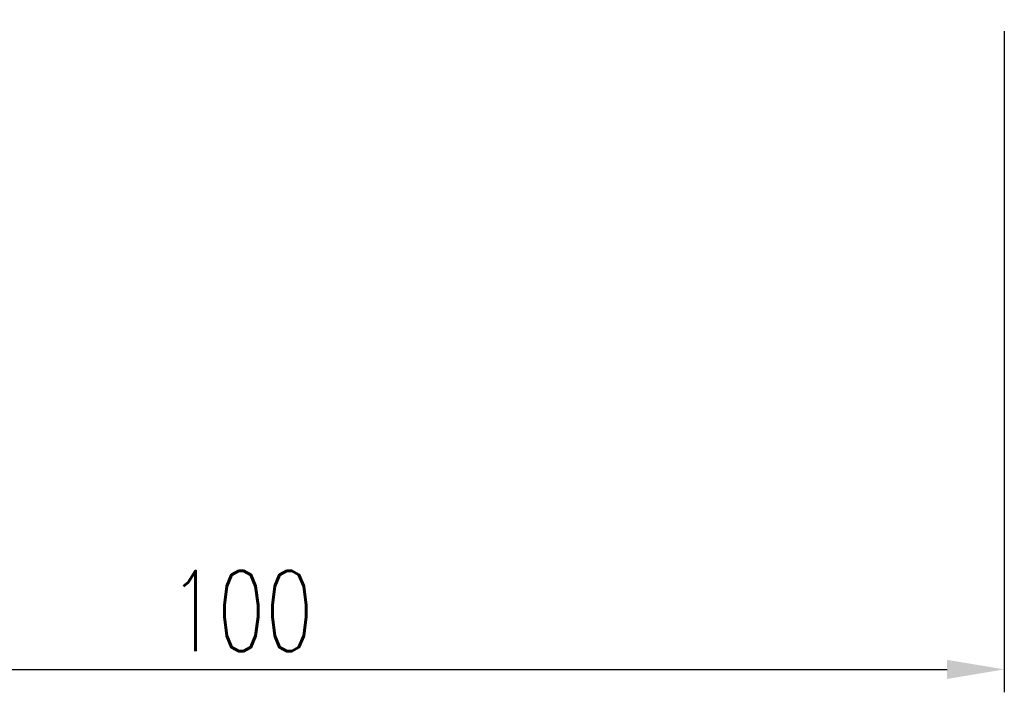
# Model space of a CAD drawing. Extents: x -366 to 906, y -44 to 705.
# Tile 3 of 49: x -143 to -78, y -14 to 30. Entities that reach past the tile are written whole.
import ezdxf

# ---------------------------------------------------------------- set-up
doc = ezdxf.new("R2010")
doc.units = 0
doc.header["$LTSCALE"] = 2
doc.header["$MEASUREMENT"] = 0
doc.layers.add('CHA', color=7, linetype='Continuous')
doc.styles.add('DIM-7', font='SIMPLEX.shx', dxfattribs={"width": 0.7, "bigfont": 'chineset.shx'})
doc.dimstyles.new('CNS', dxfattribs={"dimtxt": 3.5, "dimasz": 2.5, "dimexe": 1, "dimexo": 1.5, "dimgap": 0.09, "dimtad": 0, "dimdsep": 46, "dimtxsty": 'DIM-7', "dimcen": 0.09, "dimclrd": 1, "dimclre": 1, "dimclrt": 4, "dimadec": 0, "dimazin": 0, "dimtfac": 1, "dimtix": 1, "dimtmove": 2, "dimatfit": 3, "dimfxl": 1, "dimtvp": 0.971429, "dimtolj": 1, "dimarcsym": 0})

# ---------------------------------------------------------------- blocks, each defined once
blk = doc.blocks.new('*D9')
at = {"layer": 'CHA', "lineweight": -2, "transparency": 16777216}
for p, q in [((-178.328, 29.693), (-178.328, -13.621)), ((-78.328, 29.693), (-78.328, -13.621)), ((-174.578, -12.121), (-82.078, -12.121))]:
    blk.add_line(p, q, dxfattribs=at)
at = {"layer": 'CHA', "transparency": 16777216}
for points in [[(-174.578, -11.496), (-174.578, -12.746), (-178.328, -12.121)], [(-82.078, -11.496), (-82.078, -12.746), (-78.328, -12.121)]]:
    blk.add_solid(points, dxfattribs=at)
at = {"layer": 'DEFPOINTS', "color": 0, "transparency": 16777216}
for p in [(-178.328, 31.943), (-78.328, 31.943), (-78.328, -12.121)]:
    blk.add_point(p, dxfattribs=at)
at = {"layer": 'CHA', "transparency": 16777216, "insert": (-128.328, -8.296), "char_height": 5.25, "attachment_point": 5, "style": 'DIM-7'}
blk.add_mtext('\\A1;100', dxfattribs=at)

msp = doc.modelspace()

# ---------------------------------------------------------------- dimensions: what is measured, and where the dimension line sits
at = {"layer": 'CHA', "color": 0}
dim = msp.add_linear_dim(base=(-78.328, -12.121), p1=(-178.328, 31.943), p2=(-78.328, 31.943), dimstyle='CNS', override={"dimscale": 1.5, "dimgap": 0.8, "dimtad": 1, "dimclrd": 256, "dimclre": 256, "dimclrt": 256, "dimtix": 0, "dimtmove": 0}, dxfattribs=at)
dim.commit()
dim.dimension.update_dxf_attribs({"geometry": '*D9', "text_midpoint": (-128.328, -8.296)})

doc.saveas('drawing.dxf')
